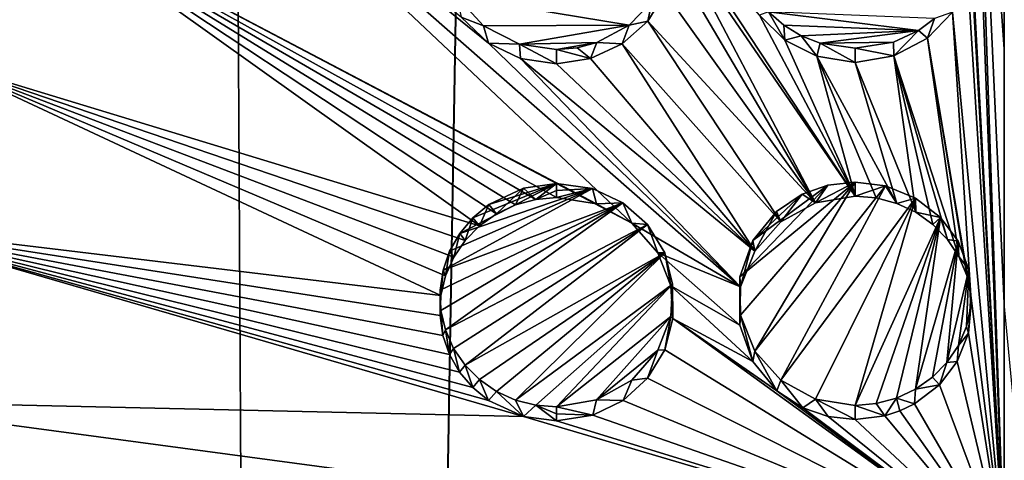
# Model space of a CAD drawing. Header units: metres. Extents: x -24 to 24, y -256 to 25.
# Tile 151 of 256: x -2.111 to 0, y -186.833 to -185.889. Entities that reach past the tile are written whole.
import ezdxf

# ---------------------------------------------------------------- set-up
doc = ezdxf.new("R2010")
doc.units = ezdxf.units.M
doc.layers.add('solid_DOMO_KURZ_SW0002', color=7, linetype='CONTINUOUS')

msp = doc.modelspace()

# ---------------------------------------------------------------- linework, layer by layer
at = {"layer": 'solid_DOMO_KURZ_SW0002'}
for points in [[(-3.092408, -206.627472, 136.157074), (-4.044057, -117.296524, 108.175446), (-2.009022, -117.392387, 107.871414)], [(-1.531003, -206.521072, 135.927597), (-3.092408, -206.627472, 136.157074), (-2.009022, -117.392387, 107.871414)], [(-1.531003, -206.521072, 135.927597), (-2.009022, -117.392387, 107.871414), (0.000003, -117.423912, 107.771416)], [(0.000003, -205.835144, 135.647369), (0.000003, -117.614655, 107.831558), (2.008279, -117.39241, 107.871338)], [(0.000004, -206.486847, 135.852844), (0.000003, -205.835144, 135.647369), (2.008279, -117.39241, 107.871338)], [(1.532036, -206.521057, 135.927673), (0.000004, -206.486847, 135.852844), (2.008279, -117.39241, 107.871338)], [(-1.531003, -206.521072, 135.927597), (0.000003, -117.423912, 107.771416), (0.000003, -117.614655, 107.831558)], [(-1.531003, -206.521072, 135.927597), (0.000003, -117.614655, 107.831558), (0.000003, -205.835144, 135.647369)], [(-2.076724, -185.650909, 162.308151), (-3.803229, -184.738968, 161.872284), (-2.280051, -185.97879, 162.40181)], [(-0.07154, -184.952148, 162.129074), (0.000446, -187.042923, 162.785919), (0.00045, -186.49585, 162.625641)], [(-0.07154, -184.952148, 162.129074), (-0.069898, -184.994537, 162.1436), (0.000446, -187.042923, 162.785919)], [(-0.07154, -184.952148, 162.129074), (0.00045, -186.49585, 162.625641), (0.000453, -185.951004, 162.457932)], [(-0.07154, -184.952148, 162.129074), (0.000453, -185.951004, 162.457932), (0.000455, -185.356277, 162.265518)], [(-0.069898, -184.994537, 162.1436), (-0.076027, -185.035507, 162.157578), (0.000446, -187.042923, 162.785919)], [(-0.076027, -185.035507, 162.157578), (-0.0707, -185.718536, 162.383835), (0.000446, -187.042923, 162.785919)], [(-0.798235, -186.324799, 162.566025), (-1.822832, -185.357437, 162.224304), (-2.076724, -185.650909, 162.308151)], [(-0.798235, -186.324799, 162.566025), (-0.565043, -186.461227, 162.611328), (-1.822832, -185.357437, 162.224304)], [(-1.105581, -185.939056, 162.438995), (-1.822832, -185.357437, 162.224304), (-0.565043, -186.461227, 162.611328)], [(-1.105581, -185.939056, 162.438995), (-1.164279, -185.882858, 162.419556), (-1.822832, -185.357437, 162.224304)], [(-0.748951, -185.615128, 162.343536), (-0.319549, -186.266479, 162.55481), (-0.524158, -185.879166, 162.431839)], [(-0.748951, -185.615128, 162.343536), (-0.716518, -185.687363, 162.367508), (-0.319549, -186.266479, 162.55481)], [(-1.124422, -186.329971, 162.559814), (-2.076724, -185.650909, 162.308151), (-2.280051, -185.97879, 162.40181)], [(-0.873723, -186.283356, 162.551788), (-0.798235, -186.324799, 162.566025), (-2.076724, -185.650909, 162.308151)], [(-0.95955, -186.269394, 162.545547), (-0.873723, -186.283356, 162.551788), (-2.076724, -185.650909, 162.308151)], [(-1.00425, -186.27356, 162.545746), (-0.95955, -186.269394, 162.545547), (-2.076724, -185.650909, 162.308151)], [(-1.047587, -186.285324, 162.548248), (-1.00425, -186.27356, 162.545746), (-2.076724, -185.650909, 162.308151)], [(-1.088086, -186.304352, 162.552979), (-1.047587, -186.285324, 162.548248), (-2.076724, -185.650909, 162.308151)], [(-1.124422, -186.329971, 162.559814), (-1.088086, -186.304352, 162.552979), (-2.076724, -185.650909, 162.308151)], [(-0.716518, -185.687363, 162.367508), (-0.404132, -186.280792, 162.558441), (-0.319549, -186.266479, 162.55481)], [(-0.716518, -185.687363, 162.367508), (-0.710303, -185.761642, 162.39151), (-0.404132, -186.280792, 162.558441)], [(-0.0707, -185.718536, 162.383835), (-0.070471, -185.761826, 162.397736), (0.000446, -187.042923, 162.785919)], [(-0.710303, -185.761642, 162.39151), (-0.726874, -185.830322, 162.413162), (-0.404132, -186.280792, 162.558441)], [(-0.070471, -185.761826, 162.397736), (-0.077934, -185.802536, 162.410751), (0.000446, -187.042923, 162.785919)], [(-0.077934, -185.802536, 162.410751), (-0.110885, -185.872574, 162.432983), (0.000446, -187.042923, 162.785919)], [(-1.173665, -185.839081, 162.510345), (-1.164279, -185.882858, 162.419556), (-1.116024, -185.901474, 162.531754)], [(-1.173665, -185.839081, 162.510345), (-0.80409, -185.900131, 162.538773), (-0.755132, -185.850433, 162.523987)], [(-1.173665, -185.839081, 162.510345), (-1.116024, -185.901474, 162.531754), (-0.80409, -185.900131, 162.538773)], [(-0.726874, -185.830322, 162.413162), (-0.763718, -185.891479, 162.431915), (-0.404132, -186.280792, 162.558441)], [(-0.755132, -185.850433, 162.523987), (-0.763718, -185.891479, 162.431915), (-0.726874, -185.830322, 162.413162)], [(-0.80409, -185.900131, 162.538773), (-0.763718, -185.891479, 162.431915), (-0.755132, -185.850433, 162.523987)], [(-1.116024, -185.901474, 162.531754), (-1.164279, -185.882858, 162.419556), (-1.105581, -185.939056, 162.438995)], [(-0.763718, -185.891479, 162.431915), (-0.818874, -185.940659, 162.446381), (-0.478742, -186.321655, 162.570114)], [(-0.80409, -185.900131, 162.538773), (-0.818874, -185.940659, 162.446381), (-0.763718, -185.891479, 162.431915)], [(-0.763718, -185.891479, 162.431915), (-0.478742, -186.321655, 162.570114), (-0.404132, -186.280792, 162.558441)], [(-0.504966, -185.871933, 162.534714), (-0.524158, -185.879166, 162.431839), (-0.470133, -185.932281, 162.449326)], [(-0.470133, -185.932281, 162.449326), (-0.524158, -185.879166, 162.431839), (-0.319549, -186.266479, 162.55481)], [(-0.504966, -185.871933, 162.534714), (-0.470133, -185.932281, 162.449326), (-0.472497, -185.900482, 162.544128)], [(-0.504966, -185.871933, 162.534714), (-0.183757, -185.911423, 162.549911), (-0.149247, -185.885757, 162.541946)], [(-0.504966, -185.871933, 162.534714), (-0.472497, -185.900482, 162.544128), (-0.183757, -185.911423, 162.549911)], [(-0.183757, -185.911423, 162.549911), (-0.164313, -185.928177, 162.450409), (-0.149247, -185.885757, 162.541946)], [(-0.110885, -185.872574, 162.432983), (-0.164313, -185.928177, 162.450409), (-0.070997, -186.47966, 162.620728)], [(-0.149247, -185.885757, 162.541946), (-0.164313, -185.928177, 162.450409), (-0.110885, -185.872574, 162.432983)], [(-0.110885, -185.872574, 162.432983), (-0.070997, -186.47966, 162.620728), (0.000446, -187.042923, 162.785919)], [(-1.116024, -185.901474, 162.531754), (-1.039234, -185.940933, 162.546249), (-0.80409, -185.900131, 162.538773)], [(-1.116024, -185.901474, 162.531754), (-1.105581, -185.939056, 162.438995), (-1.039234, -185.940933, 162.546249)], [(-1.039234, -185.940933, 162.546249), (-0.873127, -185.937546, 162.549133), (-0.80409, -185.900131, 162.538773)], [(-0.873127, -185.937546, 162.549133), (-0.818874, -185.940659, 162.446381), (-0.80409, -185.900131, 162.538773)], [(-0.472497, -185.900482, 162.544128), (-0.470133, -185.932281, 162.449326), (-0.43515, -185.923172, 162.551712)], [(-0.472497, -185.900482, 162.544128), (-0.43515, -185.923172, 162.551712), (-0.183757, -185.911423, 162.549911)], [(-0.43515, -185.923172, 162.551712), (-0.394356, -185.939148, 162.557159), (-0.183757, -185.911423, 162.549911)], [(-0.394356, -185.939148, 162.557159), (-0.237237, -185.936447, 162.557526), (-0.183757, -185.911423, 162.549911)], [(-0.237237, -185.936447, 162.557526), (-0.236555, -185.966278, 162.462082), (-0.183757, -185.911423, 162.549911)], [(-0.183757, -185.911423, 162.549911), (-0.236555, -185.966278, 162.462082), (-0.164313, -185.928177, 162.450409)], [(-0.43515, -185.923172, 162.551712), (-0.470133, -185.932281, 162.449326), (-0.40181, -185.966904, 162.460983)], [(-0.40181, -185.966904, 162.460983), (-0.470133, -185.932281, 162.449326), (-0.319549, -186.266479, 162.55481)], [(-0.43515, -185.923172, 162.551712), (-0.40181, -185.966904, 162.460983), (-0.394356, -185.939148, 162.557159)], [(-0.164313, -185.928177, 162.450409), (-0.236555, -185.966278, 162.462082), (-0.097095, -186.396164, 162.595474)], [(-0.164313, -185.928177, 162.450409), (-0.080075, -186.436646, 162.607758), (-0.070997, -186.47966, 162.620728)], [(-0.164313, -185.928177, 162.450409), (-0.097095, -186.396164, 162.595474), (-0.080075, -186.436646, 162.607758)], [(-1.036537, -185.971848, 162.451187), (-1.105581, -185.939056, 162.438995), (-0.565043, -186.461227, 162.611328)], [(-1.039234, -185.940933, 162.546249), (-1.105581, -185.939056, 162.438995), (-1.036537, -185.971848, 162.451187)], [(-1.039234, -185.940933, 162.546249), (-0.959533, -185.952805, 162.551971), (-0.873127, -185.937546, 162.549133)], [(-1.039234, -185.940933, 162.546249), (-1.036537, -185.971848, 162.451187), (-0.959549, -185.98288, 162.456573)], [(-1.039234, -185.940933, 162.546249), (-0.959549, -185.98288, 162.456573), (-0.959533, -185.952805, 162.551971)], [(-0.959533, -185.952805, 162.551971), (-0.959549, -185.98288, 162.456573), (-0.886655, -185.972046, 162.454834)], [(-0.959533, -185.952805, 162.551971), (-0.915349, -185.948761, 162.551727), (-0.873127, -185.937546, 162.549133)], [(-0.959533, -185.952805, 162.551971), (-0.886655, -185.972046, 162.454834), (-0.915349, -185.948761, 162.551727)], [(-0.915349, -185.948761, 162.551727), (-0.886655, -185.972046, 162.454834), (-0.873127, -185.937546, 162.549133)], [(-0.873127, -185.937546, 162.549133), (-0.886655, -185.972046, 162.454834), (-0.818874, -185.940659, 162.446381)], [(-0.818874, -185.940659, 162.446381), (-0.886655, -185.972046, 162.454834), (-0.534572, -186.384262, 162.58847)], [(-0.818874, -185.940659, 162.446381), (-0.534572, -186.384262, 162.58847), (-0.478742, -186.321655, 162.570114)], [(-0.394356, -185.939148, 162.557159), (-0.40181, -185.966904, 162.460983), (-0.319547, -185.979965, 162.46582)], [(-0.394356, -185.939148, 162.557159), (-0.319532, -185.949905, 162.561203), (-0.237237, -185.936447, 162.557526)], [(-0.394356, -185.939148, 162.557159), (-0.319547, -185.979965, 162.46582), (-0.319532, -185.949905, 162.561203)], [(-0.319532, -185.949905, 162.561203), (-0.319547, -185.979965, 162.46582), (-0.236555, -185.966278, 162.462082)], [(-0.319532, -185.949905, 162.561203), (-0.236555, -185.966278, 162.462082), (-0.237237, -185.936447, 162.557526)], [(-1.036537, -185.971848, 162.451187), (-0.565043, -186.461227, 162.611328), (-0.534572, -186.384262, 162.58847)], [(-1.036537, -185.971848, 162.451187), (-0.534572, -186.384262, 162.58847), (-0.959549, -185.98288, 162.456573)], [(-0.886655, -185.972046, 162.454834), (-0.959549, -185.98288, 162.456573), (-0.534572, -186.384262, 162.58847)], [(-0.40181, -185.966904, 162.460983), (-0.274099, -186.270355, 162.55632), (-0.230162, -186.282104, 162.560196)], [(-0.40181, -185.966904, 162.460983), (-0.230162, -186.282104, 162.560196), (-0.319547, -185.979965, 162.46582)], [(-0.40181, -185.966904, 162.460983), (-0.319549, -186.266479, 162.55481), (-0.274099, -186.270355, 162.55632)], [(-0.236555, -185.966278, 162.462082), (-0.319547, -185.979965, 162.46582), (-0.189202, -186.3013, 162.566284)], [(-0.236555, -185.966278, 162.462082), (-0.121551, -186.359299, 162.584213), (-0.097095, -186.396164, 162.595474)], [(-0.236555, -185.966278, 162.462082), (-0.152593, -186.327332, 162.574371), (-0.121551, -186.359299, 162.584213)], [(-0.236555, -185.966278, 162.462082), (-0.189202, -186.3013, 162.566284), (-0.152593, -186.327332, 162.574371)], [(-1.207433, -186.479446, 162.602692), (-2.280051, -185.97879, 162.40181), (-2.427862, -186.333084, 162.503006)], [(-1.15542, -186.361389, 162.568497), (-1.124422, -186.329971, 162.559814), (-2.280051, -185.97879, 162.40181)], [(-1.180079, -186.397568, 162.578766), (-1.15542, -186.361389, 162.568497), (-2.280051, -185.97879, 162.40181)], [(-1.197605, -186.437347, 162.590286), (-1.180079, -186.397568, 162.578766), (-2.280051, -185.97879, 162.40181)], [(-1.207433, -186.479446, 162.602692), (-1.197605, -186.437347, 162.590286), (-2.280051, -185.97879, 162.40181)], [(-0.319547, -185.979965, 162.46582), (-0.230162, -186.282104, 162.560196), (-0.189202, -186.3013, 162.566284)], [(-1.167052, -186.346649, 162.668243), (-0.882633, -186.250397, 162.646103), (-0.959535, -186.239304, 162.640961)], [(-1.138659, -186.312958, 162.658798), (-1.167052, -186.346649, 162.668243), (-0.959535, -186.239304, 162.640961)], [(-1.104701, -186.284805, 162.651169), (-1.138659, -186.312958, 162.658798), (-0.959535, -186.239304, 162.640961)], [(-1.030553, -186.249664, 162.64238), (-1.104701, -186.284805, 162.651169), (-0.959535, -186.239304, 162.640961)], [(-1.030553, -186.249664, 162.64238), (-1.088086, -186.304352, 162.552979), (-1.104701, -186.284805, 162.651169)], [(-1.030553, -186.249664, 162.64238), (-1.047587, -186.285324, 162.548248), (-1.088086, -186.304352, 162.552979)], [(-1.030553, -186.249664, 162.64238), (-1.00425, -186.27356, 162.545746), (-1.047587, -186.285324, 162.548248)], [(-1.030553, -186.249664, 162.64238), (-0.959535, -186.239304, 162.640961), (-1.00425, -186.27356, 162.545746)], [(-0.959543, -186.254349, 162.593246), (-1.00425, -186.27356, 162.545746), (-0.959535, -186.239304, 162.640961)], [(-0.959543, -186.254349, 162.593246), (-0.959535, -186.239304, 162.640961), (-0.882633, -186.250397, 162.646103)], [(-0.566574, -186.439682, 162.709259), (-0.56499, -186.521881, 162.733948), (-0.319533, -186.236404, 162.650177)], [(-0.378198, -186.243225, 162.651764), (-0.566574, -186.439682, 162.709259), (-0.319533, -186.236404, 162.650177)], [(-0.378198, -186.243225, 162.651764), (-0.539043, -186.361755, 162.686096), (-0.566574, -186.439682, 162.709259)], [(-0.56499, -186.521881, 162.733948), (-0.534486, -186.598633, 162.757233), (-0.319533, -186.236404, 162.650177)], [(-0.378198, -186.243225, 162.651764), (-0.432597, -186.262543, 162.65715), (-0.539043, -186.361755, 162.686096)], [(-0.534486, -186.598633, 162.757233), (-0.254609, -186.244476, 162.653107), (-0.319533, -186.236404, 162.650177)], [(-0.534486, -186.598633, 162.757233), (-0.478652, -186.660934, 162.776367), (-0.254609, -186.244476, 162.653107)], [(-0.478652, -186.660934, 162.776367), (-0.189762, -186.270905, 162.661545), (-0.254609, -186.244476, 162.653107)], [(-0.378198, -186.243225, 162.651764), (-0.404132, -186.280792, 162.558441), (-0.432597, -186.262543, 162.65715)], [(-0.319533, -186.236404, 162.650177), (-0.319549, -186.266479, 162.55481), (-0.404132, -186.280792, 162.558441)], [(-0.378198, -186.243225, 162.651764), (-0.319533, -186.236404, 162.650177), (-0.404132, -186.280792, 162.558441)], [(-0.254609, -186.244476, 162.653107), (-0.319549, -186.266479, 162.55481), (-0.319533, -186.236404, 162.650177)], [(-0.254609, -186.244476, 162.653107), (-0.274099, -186.270355, 162.55632), (-0.319549, -186.266479, 162.55481)], [(-0.254609, -186.244476, 162.653107), (-0.230162, -186.282104, 162.560196), (-0.274099, -186.270355, 162.55632)], [(-0.189762, -186.270905, 162.661545), (-0.230162, -186.282104, 162.560196), (-0.254609, -186.244476, 162.653107)], [(-1.202892, -186.425598, 162.691086), (-0.817594, -186.28067, 162.656738), (-0.882633, -186.250397, 162.646103)], [(-1.18868, -186.384583, 162.679123), (-1.202892, -186.425598, 162.691086), (-0.882633, -186.250397, 162.646103)], [(-1.167052, -186.346649, 162.668243), (-1.18868, -186.384583, 162.679123), (-0.882633, -186.250397, 162.646103)], [(-0.959543, -186.254349, 162.593246), (-0.95955, -186.269394, 162.545547), (-1.00425, -186.27356, 162.545746)], [(-0.882633, -186.250397, 162.646103), (-0.873723, -186.283356, 162.551788), (-0.95955, -186.269394, 162.545547)], [(-0.959543, -186.254349, 162.593246), (-0.882633, -186.250397, 162.646103), (-0.95955, -186.269394, 162.545547)], [(-0.817594, -186.28067, 162.656738), (-0.873723, -186.283356, 162.551788), (-0.882633, -186.250397, 162.646103)], [(-0.432597, -186.262543, 162.65715), (-0.487894, -186.299225, 162.667725), (-0.539043, -186.361755, 162.686096)], [(-0.432597, -186.262543, 162.65715), (-0.478742, -186.321655, 162.570114), (-0.487894, -186.299225, 162.667725)], [(-0.432597, -186.262543, 162.65715), (-0.404132, -186.280792, 162.558441), (-0.478742, -186.321655, 162.570114)], [(-0.478652, -186.660934, 162.776367), (-0.40408, -186.701416, 162.789093), (-0.189762, -186.270905, 162.661545)], [(-0.40408, -186.701416, 162.789093), (-0.319536, -186.715347, 162.79393), (-0.189762, -186.270905, 162.661545)], [(-0.319536, -186.715347, 162.79393), (-0.136118, -186.312729, 162.67453), (-0.189762, -186.270905, 162.661545)], [(-0.189762, -186.270905, 162.661545), (-0.189202, -186.3013, 162.566284), (-0.230162, -186.282104, 162.560196)], [(-0.136118, -186.312729, 162.67453), (-0.189202, -186.3013, 162.566284), (-0.189762, -186.270905, 162.661545)], [(-1.209215, -186.468323, 162.703766), (-1.207445, -186.511398, 162.716736), (-0.817594, -186.28067, 162.656738)], [(-1.202892, -186.425598, 162.691086), (-1.209215, -186.468323, 162.703766), (-0.817594, -186.28067, 162.656738)], [(-1.207445, -186.511398, 162.716736), (-1.197643, -186.553391, 162.729568), (-0.817594, -186.28067, 162.656738)], [(-1.197643, -186.553391, 162.729568), (-0.764544, -186.327576, 162.672073), (-0.817594, -186.28067, 162.656738)], [(-1.104701, -186.284805, 162.651169), (-1.124422, -186.329971, 162.559814), (-1.138659, -186.312958, 162.658798)], [(-1.104701, -186.284805, 162.651169), (-1.088086, -186.304352, 162.552979), (-1.124422, -186.329971, 162.559814)], [(-0.817594, -186.28067, 162.656738), (-0.798235, -186.324799, 162.566025), (-0.873723, -186.283356, 162.551788)], [(-0.764544, -186.327576, 162.672073), (-0.798235, -186.324799, 162.566025), (-0.817594, -186.28067, 162.656738)], [(-1.138659, -186.312958, 162.658798), (-1.15542, -186.361389, 162.568497), (-1.167052, -186.346649, 162.668243)], [(-1.138659, -186.312958, 162.658798), (-1.124422, -186.329971, 162.559814), (-1.15542, -186.361389, 162.568497)], [(-0.487894, -186.299225, 162.667725), (-0.534572, -186.384262, 162.58847), (-0.539043, -186.361755, 162.686096)], [(-0.487894, -186.299225, 162.667725), (-0.478742, -186.321655, 162.570114), (-0.534572, -186.384262, 162.58847)], [(-0.319536, -186.715347, 162.79393), (-0.274424, -186.711304, 162.793076), (-0.136118, -186.312729, 162.67453)], [(-0.274424, -186.711304, 162.793076), (-0.230777, -186.699539, 162.789886), (-0.136118, -186.312729, 162.67453)], [(-0.230777, -186.699539, 162.789886), (-0.190047, -186.68042, 162.78447), (-0.136118, -186.312729, 162.67453)], [(-0.190047, -186.68042, 162.78447), (-0.098738, -186.363052, 162.689926), (-0.136118, -186.312729, 162.67453)], [(-0.136118, -186.312729, 162.67453), (-0.152593, -186.327332, 162.574371), (-0.189202, -186.3013, 162.566284)], [(-0.136118, -186.312729, 162.67453), (-0.121551, -186.359299, 162.584213), (-0.152593, -186.327332, 162.574371)], [(-0.098738, -186.363052, 162.689926), (-0.121551, -186.359299, 162.584213), (-0.136118, -186.312729, 162.67453)], [(-1.030598, -186.738953, 162.684784), (-2.427862, -186.333084, 162.503006), (-2.51656, -186.70517, 162.609283)], [(-1.209243, -186.522491, 162.61557), (-1.207433, -186.479446, 162.602692), (-2.427862, -186.333084, 162.503006)], [(-1.202978, -186.565094, 162.628494), (-1.209243, -186.522491, 162.61557), (-2.427862, -186.333084, 162.503006)], [(-1.188841, -186.605865, 162.641083), (-1.202978, -186.565094, 162.628494), (-2.427862, -186.333084, 162.503006)], [(-1.167301, -186.643494, 162.652878), (-1.188841, -186.605865, 162.641083), (-2.427862, -186.333084, 162.503006)], [(-1.139023, -186.676804, 162.663544), (-1.167301, -186.643494, 162.652878), (-2.427862, -186.333084, 162.503006)], [(-1.105113, -186.704559, 162.672684), (-1.139023, -186.676804, 162.663544), (-2.427862, -186.333084, 162.503006)], [(-1.030598, -186.738953, 162.684784), (-1.105113, -186.704559, 162.672684), (-2.427862, -186.333084, 162.503006)], [(-1.197643, -186.553391, 162.729568), (-1.18013, -186.592972, 162.741867), (-0.764544, -186.327576, 162.672073)], [(-1.18013, -186.592972, 162.741867), (-1.155473, -186.628845, 162.75322), (-0.764544, -186.327576, 162.672073)], [(-1.155473, -186.628845, 162.75322), (-0.727522, -186.388, 162.691101), (-0.764544, -186.327576, 162.672073)], [(-0.798235, -186.324799, 162.566025), (-0.742602, -186.388367, 162.586426), (-0.565043, -186.461227, 162.611328)], [(-0.764544, -186.327576, 162.672073), (-0.742602, -186.388367, 162.586426), (-0.798235, -186.324799, 162.566025)], [(-0.727522, -186.388, 162.691101), (-0.742602, -186.388367, 162.586426), (-0.764544, -186.327576, 162.672073)], [(-1.167052, -186.346649, 162.668243), (-1.180079, -186.397568, 162.578766), (-1.18868, -186.384583, 162.679123)], [(-1.167052, -186.346649, 162.668243), (-1.15542, -186.361389, 162.568497), (-1.180079, -186.397568, 162.578766)], [(-0.539043, -186.361755, 162.686096), (-0.565043, -186.461227, 162.611328), (-0.566574, -186.439682, 162.709259)], [(-0.539043, -186.361755, 162.686096), (-0.534572, -186.384262, 162.58847), (-0.565043, -186.461227, 162.611328)], [(-0.190047, -186.68042, 162.78447), (-0.153574, -186.654587, 162.776993), (-0.098738, -186.363052, 162.689926)], [(-0.153574, -186.654587, 162.776993), (-0.122556, -186.622894, 162.767731), (-0.098738, -186.363052, 162.689926)], [(-0.122556, -186.622894, 162.767731), (-0.075343, -186.423996, 162.708389), (-0.098738, -186.363052, 162.689926)], [(-0.098738, -186.363052, 162.689926), (-0.097095, -186.396164, 162.595474), (-0.121551, -186.359299, 162.584213)], [(-0.075343, -186.423996, 162.708389), (-0.097095, -186.396164, 162.595474), (-0.098738, -186.363052, 162.689926)], [(-1.18868, -186.384583, 162.679123), (-1.197605, -186.437347, 162.590286), (-1.202892, -186.425598, 162.691086)], [(-1.18868, -186.384583, 162.679123), (-1.180079, -186.397568, 162.578766), (-1.197605, -186.437347, 162.590286)], [(-1.155473, -186.628845, 162.75322), (-1.124468, -186.659866, 162.76326), (-0.727522, -186.388, 162.691101)], [(-1.124468, -186.659866, 162.76326), (-1.088117, -186.685028, 162.771683), (-0.727522, -186.388, 162.691101)], [(-1.088117, -186.685028, 162.771683), (-1.04759, -186.703506, 162.778183), (-0.727522, -186.388, 162.691101)], [(-1.04759, -186.703506, 162.778183), (-0.710578, -186.455231, 162.71167), (-0.727522, -186.388, 162.691101)], [(-0.727522, -186.388, 162.691101), (-0.714626, -186.459167, 162.608337), (-0.742602, -186.388367, 162.586426)], [(-0.742602, -186.388367, 162.586426), (-0.566554, -186.543472, 162.636002), (-0.565043, -186.461227, 162.611328)], [(-0.742602, -186.388367, 162.586426), (-0.714626, -186.459167, 162.608337), (-0.566554, -186.543472, 162.636002)], [(-0.710578, -186.455231, 162.71167), (-0.714626, -186.459167, 162.608337), (-0.727522, -186.388, 162.691101)], [(-0.075343, -186.423996, 162.708389), (-0.080075, -186.436646, 162.607758), (-0.097095, -186.396164, 162.595474)], [(-1.202892, -186.425598, 162.691086), (-1.207433, -186.479446, 162.602692), (-1.209215, -186.468323, 162.703766)], [(-1.202892, -186.425598, 162.691086), (-1.197605, -186.437347, 162.590286), (-1.207433, -186.479446, 162.602692)], [(-0.566574, -186.439682, 162.709259), (-0.565043, -186.461227, 162.611328), (-0.566554, -186.543472, 162.636002)], [(-0.566574, -186.439682, 162.709259), (-0.566554, -186.543472, 162.636002), (-0.56499, -186.521881, 162.733948)], [(-0.122556, -186.622894, 162.767731), (-0.098008, -186.586365, 162.756958), (-0.075343, -186.423996, 162.708389)], [(-0.098008, -186.586365, 162.756958), (-0.08073, -186.546188, 162.745026), (-0.075343, -186.423996, 162.708389)], [(-0.08073, -186.546188, 162.745026), (-0.0713, -186.503723, 162.732361), (-0.075343, -186.423996, 162.708389)], [(-0.075343, -186.423996, 162.708389), (-0.070997, -186.47966, 162.620728), (-0.080075, -186.436646, 162.607758)], [(-0.0713, -186.503723, 162.732361), (-0.070997, -186.47966, 162.620728), (-0.075343, -186.423996, 162.708389)], [(-1.04759, -186.703506, 162.778183), (-1.004231, -186.714691, 162.782578), (-0.710578, -186.455231, 162.71167)], [(-1.004231, -186.714691, 162.782578), (-0.959538, -186.718246, 162.784698), (-0.710578, -186.455231, 162.71167)], [(-0.959538, -186.718246, 162.784698), (-0.714558, -186.524857, 162.732483), (-0.710578, -186.455231, 162.71167)], [(-0.710578, -186.455231, 162.71167), (-0.710553, -186.52858, 162.629272), (-0.714626, -186.459167, 162.608337)], [(-0.714626, -186.459167, 162.608337), (-0.538942, -186.621262, 162.659561), (-0.566554, -186.543472, 162.636002)], [(-0.714626, -186.459167, 162.608337), (-0.710553, -186.52858, 162.629272), (-0.538942, -186.621262, 162.659561)], [(-0.714558, -186.524857, 162.732483), (-0.710553, -186.52858, 162.629272), (-0.710578, -186.455231, 162.71167)], [(-1.209215, -186.468323, 162.703766), (-1.207433, -186.479446, 162.602692), (-1.209243, -186.522491, 162.61557)], [(-1.209215, -186.468323, 162.703766), (-1.209243, -186.522491, 162.61557), (-1.207445, -186.511398, 162.716736)], [(-0.070997, -186.47966, 162.620728), (-0.076152, -186.560074, 162.644821), (0.000446, -187.042923, 162.785919)], [(-0.0713, -186.503723, 162.732361), (-0.076152, -186.560074, 162.644821), (-0.070997, -186.47966, 162.620728)], [(0.00045, -186.49585, 162.625641), (0.000446, -187.042923, 162.785919), (0.052167, -187.04303, 162.785904)], [(-1.207445, -186.511398, 162.716736), (-1.209243, -186.522491, 162.61557), (-1.202978, -186.565094, 162.628494)], [(-1.207445, -186.511398, 162.716736), (-1.202978, -186.565094, 162.628494), (-1.197643, -186.553391, 162.729568)], [(-0.56499, -186.521881, 162.733948), (-0.566554, -186.543472, 162.636002), (-0.538942, -186.621262, 162.659561)], [(-0.56499, -186.521881, 162.733948), (-0.538942, -186.621262, 162.659561), (-0.534486, -186.598633, 162.757233)], [(-0.08073, -186.546188, 162.745026), (-0.076152, -186.560074, 162.644821), (-0.0713, -186.503723, 162.732361)], [(-0.959538, -186.718246, 162.784698), (-0.873729, -186.70311, 162.782196), (-0.714558, -186.524857, 162.732483)], [(-0.873729, -186.70311, 162.782196), (-0.742628, -186.596359, 162.753281), (-0.714558, -186.524857, 162.732483)], [(-0.742628, -186.596359, 162.753281), (-0.727353, -186.596024, 162.649109), (-0.714558, -186.524857, 162.732483)], [(-0.714558, -186.524857, 162.732483), (-0.727353, -186.596024, 162.649109), (-0.710553, -186.52858, 162.629272)], [(-0.710553, -186.52858, 162.629272), (-0.727353, -186.596024, 162.649109), (0.000446, -187.042923, 162.785919)], [(-0.710553, -186.52858, 162.629272), (0.000446, -187.042923, 162.785919), (-0.487156, -186.684006, 162.678802)], [(-0.710553, -186.52858, 162.629272), (-0.487156, -186.684006, 162.678802), (-0.538942, -186.621262, 162.659561)], [(-1.197643, -186.553391, 162.729568), (-1.202978, -186.565094, 162.628494), (-1.188841, -186.605865, 162.641083)], [(-1.197643, -186.553391, 162.729568), (-1.188841, -186.605865, 162.641083), (-1.18013, -186.592972, 162.741867)], [(-0.076152, -186.560074, 162.644821), (-0.100533, -186.620926, 162.662888), (0.000446, -187.042923, 162.785919)], [(-0.098008, -186.586365, 162.756958), (-0.100533, -186.620926, 162.662888), (-0.076152, -186.560074, 162.644821)], [(-0.098008, -186.586365, 162.756958), (-0.076152, -186.560074, 162.644821), (-0.08073, -186.546188, 162.745026)], [(-0.122556, -186.622894, 162.767731), (-0.100533, -186.620926, 162.662888), (-0.098008, -186.586365, 162.756958)], [(-1.18013, -186.592972, 162.741867), (-1.188841, -186.605865, 162.641083), (-1.167301, -186.643494, 162.652878)], [(-1.18013, -186.592972, 162.741867), (-1.167301, -186.643494, 162.652878), (-1.155473, -186.628845, 162.75322)], [(-0.873729, -186.70311, 162.782196), (-0.798277, -186.66066, 162.771255), (-0.742628, -186.596359, 162.753281)], [(-0.798277, -186.66066, 162.771255), (-0.764176, -186.656921, 162.666504), (-0.742628, -186.596359, 162.753281)], [(-0.727353, -186.596024, 162.649109), (-0.764176, -186.656921, 162.666504), (0.000446, -187.042923, 162.785919)], [(-0.742628, -186.596359, 162.753281), (-0.764176, -186.656921, 162.666504), (-0.727353, -186.596024, 162.649109)], [(-0.534486, -186.598633, 162.757233), (-0.538942, -186.621262, 162.659561), (-0.487156, -186.684006, 162.678802)], [(-0.534486, -186.598633, 162.757233), (-0.487156, -186.684006, 162.678802), (-0.478652, -186.660934, 162.776367)], [(-1.155473, -186.628845, 162.75322), (-1.167301, -186.643494, 162.652878), (-1.139023, -186.676804, 162.663544)], [(-1.155473, -186.628845, 162.75322), (-1.139023, -186.676804, 162.663544), (-1.124468, -186.659866, 162.76326)], [(-0.153574, -186.654587, 162.776993), (-0.138498, -186.67067, 162.677521), (-0.122556, -186.622894, 162.767731)], [(-0.100533, -186.620926, 162.662888), (-0.138498, -186.67067, 162.677521), (0.000446, -187.042923, 162.785919)], [(-0.122556, -186.622894, 162.767731), (-0.138498, -186.67067, 162.677521), (-0.100533, -186.620926, 162.662888)], [(-1.124468, -186.659866, 162.76326), (-1.139023, -186.676804, 162.663544), (-1.105113, -186.704559, 162.672684)], [(-1.124468, -186.659866, 162.76326), (-1.105113, -186.704559, 162.672684), (-1.088117, -186.685028, 162.771683)], [(-0.873729, -186.70311, 162.782196), (-0.81697, -186.70459, 162.679565), (-0.798277, -186.66066, 162.771255)], [(-0.764176, -186.656921, 162.666504), (-0.81697, -186.70459, 162.679565), (0.000446, -187.042923, 162.785919)], [(-0.798277, -186.66066, 162.771255), (-0.81697, -186.70459, 162.679565), (-0.764176, -186.656921, 162.666504)], [(-0.478652, -186.660934, 162.776367), (-0.487156, -186.684006, 162.678802), (-0.431284, -186.720428, 162.69017)], [(-0.478652, -186.660934, 162.776367), (-0.431284, -186.720428, 162.69017), (-0.40408, -186.701416, 162.789093)], [(-0.138498, -186.67067, 162.677521), (-0.192021, -186.711624, 162.689392), (0.000446, -187.042923, 162.785919)], [(-0.190047, -186.68042, 162.78447), (-0.192021, -186.711624, 162.689392), (-0.138498, -186.67067, 162.677521)], [(-0.190047, -186.68042, 162.78447), (-0.138498, -186.67067, 162.677521), (-0.153574, -186.654587, 162.776993)], [(-1.088117, -186.685028, 162.771683), (-1.105113, -186.704559, 162.672684), (-1.030598, -186.738953, 162.684784)], [(-1.088117, -186.685028, 162.771683), (-1.030598, -186.738953, 162.684784), (-1.04759, -186.703506, 162.778183)], [(-0.431284, -186.720428, 162.69017), (-0.487156, -186.684006, 162.678802), (0.000446, -187.042923, 162.785919)], [(-0.230777, -186.699539, 162.789886), (-0.192021, -186.711624, 162.689392), (-0.190047, -186.68042, 162.78447)], [(-2.51656, -186.70517, 162.609283), (-2.543985, -187.085999, 162.718048), (0.000446, -187.042923, 162.785919)], [(-1.030598, -186.738953, 162.684784), (-2.51656, -186.70517, 162.609283), (0.000446, -187.042923, 162.785919)], [(-1.04759, -186.703506, 162.778183), (-1.030598, -186.738953, 162.684784), (-1.004231, -186.714691, 162.782578)], [(-1.004231, -186.714691, 162.782578), (-1.030598, -186.738953, 162.684784), (-0.959553, -186.748337, 162.689285)], [(-0.959545, -186.733292, 162.737), (-1.004231, -186.714691, 162.782578), (-0.959553, -186.748337, 162.689285)], [(-0.959545, -186.733292, 162.737), (-0.959538, -186.718246, 162.784698), (-1.004231, -186.714691, 162.782578)], [(-0.959538, -186.718246, 162.784698), (-0.881979, -186.735977, 162.687424), (-0.873729, -186.70311, 162.782196)], [(-0.873729, -186.70311, 162.782196), (-0.881979, -186.735977, 162.687424), (-0.81697, -186.70459, 162.679565)], [(-0.81697, -186.70459, 162.679565), (-0.881979, -186.735977, 162.687424), (0.000446, -187.042923, 162.785919)], [(-0.40408, -186.701416, 162.789093), (-0.431284, -186.720428, 162.69017), (-0.377173, -186.739105, 162.696198)], [(-0.40408, -186.701416, 162.789093), (-0.377173, -186.739105, 162.696198), (-0.319552, -186.745422, 162.698547)], [(-0.40408, -186.701416, 162.789093), (-0.319552, -186.745422, 162.698547), (-0.319536, -186.715347, 162.79393)], [(-0.319536, -186.715347, 162.79393), (-0.255564, -186.737289, 162.696609), (-0.274424, -186.711304, 162.793076)], [(-0.274424, -186.711304, 162.793076), (-0.255564, -186.737289, 162.696609), (-0.230777, -186.699539, 162.789886)], [(-0.230777, -186.699539, 162.789886), (-0.255564, -186.737289, 162.696609), (-0.223339, -186.726761, 162.693695)], [(-0.230777, -186.699539, 162.789886), (-0.223339, -186.726761, 162.693695), (-0.192021, -186.711624, 162.689392)], [(-0.192021, -186.711624, 162.689392), (-0.223339, -186.726761, 162.693695), (0.000446, -187.042923, 162.785919)], [(-0.959545, -186.733292, 162.737), (-0.959553, -186.748337, 162.689285), (-0.881979, -186.735977, 162.687424)], [(-0.959545, -186.733292, 162.737), (-0.881979, -186.735977, 162.687424), (-0.959538, -186.718246, 162.784698)], [(-0.377173, -186.739105, 162.696198), (-0.431284, -186.720428, 162.69017), (0.000446, -187.042923, 162.785919)], [(-0.319536, -186.715347, 162.79393), (-0.319552, -186.745422, 162.698547), (-0.255564, -186.737289, 162.696609)], [(-0.223339, -186.726761, 162.693695), (-0.255564, -186.737289, 162.696609), (0.000446, -187.042923, 162.785919)], [(-1.030598, -186.738953, 162.684784), (0.000446, -187.042923, 162.785919), (-0.959553, -186.748337, 162.689285)], [(-0.881979, -186.735977, 162.687424), (-0.959553, -186.748337, 162.689285), (0.000446, -187.042923, 162.785919)], [(-0.377173, -186.739105, 162.696198), (0.000446, -187.042923, 162.785919), (-0.319552, -186.745422, 162.698547)], [(-0.255564, -186.737289, 162.696609), (-0.319552, -186.745422, 162.698547), (0.000446, -187.042923, 162.785919)]]:
    msp.add_3dface(points, dxfattribs=at)

doc.saveas('drawing.dxf')
